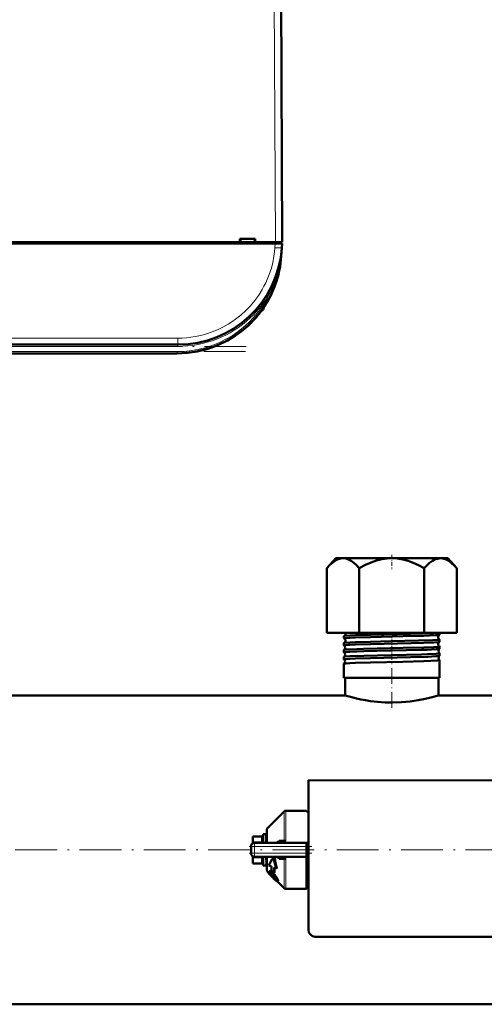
# Model space of a CAD drawing. Extents: x -1595 to 1972, y -1674 to 620.
# Tile 5 of 55: x 45 to 178, y -1618 to -1335. Entities that reach past the tile are written whole.
import ezdxf

# ---------------------------------------------------------------- set-up
doc = ezdxf.new("R2010")
doc.units = 0
doc.linetypes.add('DASHDOT', pattern=[18.5, 12, -3, 0.5, -3])

msp = doc.modelspace()

# ---------------------------------------------------------------- linework, layer by layer
at = {"color": 7, "lineweight": 18}
for p, q in [((117.64, -1317.05), (118.07, -1399.1)), ((117.96, -1400.7), (118.04, -1399.5)), ((118.07, -1399.1), (118.07, -1399.5)), ((119.95, -1400.81), (119.95, -1400.7)), ((119.73, -1403.19), (119.78, -1403.2)), ((116.22, -1413.53), (116.09, -1413.46)), ((116.53, -1413.7), (116.22, -1413.53)), ((114.71, -1417.9), (114.71, -1418.17)), ((90.03, -1426.74), (-106.9, -1426.74)), ((90.03, -1426.74), (90.03, -1428.6)), ((90.03, -1429.1), (-106.9, -1429.1)), ((89.85, -1430.6), (-106.72, -1430.6)), ((89.85, -1430.6), (89.85, -1431.1)), ((90.03, -1429.1), (90.03, -1428.6)), ((120.61, -1571.38), (120.61, -1562.92)), ((121.1, -1562.71), (121.1, -1571.33)), ((115.77, -1567.76), (115.77, -1571.96)), ((114.07, -1570.21), (111.57, -1570.21)), ((111.57, -1571.66), (114.07, -1571.66)), ((112.07, -1572.96), (112.07, -1571.96)), ((114.07, -1570.08), (114.07, -1570.21)), ((114.07, -1571.66), (114.07, -1570.21)), ((114.07, -1571.66), (114.07, -1571.96)), ((112.07, -1572.96), (111.07, -1572.96)), ((112.07, -1574.96), (111.07, -1574.96)), ((112.07, -1572.96), (112.07, -1574.96)), ((127.07, -1572.96), (112.07, -1572.96)), ((112.07, -1574.96), (127.07, -1574.96)), ((112.07, -1575.96), (112.07, -1574.96)), ((114.07, -1576.27), (111.57, -1576.27)), ((111.57, -1577.72), (114.07, -1577.72)), ((114.07, -1575.96), (114.07, -1576.27)), ((114.07, -1577.72), (114.07, -1576.27)), ((114.07, -1577.72), (114.07, -1577.85)), ((115.77, -1580.17), (115.77, -1575.96)), ((120.61, -1585.01), (120.61, -1576.55)), ((121.1, -1576.6), (121.1, -1585.21)), ((116.53, -1580.11), (116.38, -1580.27)), ((116.53, -1580.64), (116.44, -1580.73)), ((116.72, -1580.84), (116.57, -1580.99)), ((117.29, -1580.6), (117.14, -1580.76)), ((117.03, -1581.23), (116.88, -1581.38)), ((117.47, -1581.7), (117.33, -1581.84)), ((117.9, -1582.11), (117.76, -1582.26)), ((118.07, -1581.42), (117.92, -1581.57)), ((118.36, -1582.55), (118.25, -1582.66)), ((118.62, -1582.22), (118.47, -1582.37)), ((118.85, -1582.76), (118.7, -1582.9))]:
    msp.add_line(p, q, dxfattribs=at)
at = {"color": 7, "lineweight": 50}
for p, q in [((120.07, -1399.1), (119.64, -1317.05)), ((119.95, -1377.6), (119.95, -1377.05)), ((118.04, -1399.5), (-134.91, -1399.5)), ((-0.73, -1399.1), (107.86, -1399.1)), ((107.86, -1399.1), (107.86, -1398.1)), ((107.86, -1398.1), (112.27, -1398.1)), ((107.86, -1399.1), (108, -1399.1)), ((107.92, -1399.1), (112.22, -1399.1)), ((108.07, -1398.1), (108, -1399.1)), ((112.07, -1398.1), (112.13, -1399.1)), ((112.13, -1399.1), (112.27, -1399.1)), ((112.27, -1398.1), (112.27, -1399.1)), ((112.27, -1399.1), (118.07, -1399.1)), ((120.04, -1399.5), (118.04, -1399.5)), ((119.77, -1399.5), (119.77, -1399.1)), ((120.04, -1399.5), (119.95, -1400.7)), ((119.95, -1400.7), (119.78, -1403.2)), ((119.62, -1403.51), (119.62, -1403.52)), ((119.62, -1403.52), (119.62, -1403.53)), ((119.67, -1403.19), (119.68, -1403.13)), ((119.73, -1403.19), (119.68, -1403.56)), ((119.73, -1403.18), (119.69, -1403.57)), ((111.9, -1421.44), (112.11, -1421.22)), ((111.9, -1421.44), (111.91, -1421.43)), ((111.93, -1421.42), (111.91, -1421.44)), ((111.91, -1421.43), (111.91, -1421.44)), ((111.91, -1421.44), (111.91, -1421.44)), ((111.94, -1421.4), (111.94, -1421.41)), ((112.21, -1421.1), (112.07, -1421.26)), ((112.22, -1421.09), (112.08, -1421.25)), ((112.08, -1421.24), (112.15, -1421.18)), ((112.58, -1420.68), (112.56, -1420.71)), ((112.87, -1420.34), (112.6, -1420.66)), ((112.91, -1420.3), (112.61, -1420.65)), ((90.03, -1428.6), (-106.9, -1428.6)), ((89.85, -1431.1), (-106.72, -1431.1)), ((135.44, -1490.01), (132.88, -1492.88)), ((165.72, -1490.01), (135.44, -1490.01)), ((167.69, -1490.01), (165.72, -1490.01)), ((167.69, -1490.01), (170.25, -1492.88)), ((132.88, -1511.51), (132.88, -1492.88)), ((142.22, -1511.51), (142.22, -1492.88)), ((160.91, -1511.51), (160.91, -1492.88)), ((170.25, -1511.51), (170.25, -1492.88)), ((132.88, -1511.51), (142.22, -1511.51)), ((137.81, -1513.1), (137.81, -1512.47)), ((142.22, -1511.51), (160.91, -1511.51)), ((160.91, -1511.51), (170.25, -1511.51)), ((165.32, -1512.09), (165.32, -1511.52)), ((137.81, -1515.12), (137.81, -1514.45)), ((165.32, -1514.11), (165.32, -1513.46)), ((165.32, -1516.13), (165.32, -1515.44)), ((137.81, -1517.14), (137.81, -1516.43)), ((137.81, -1519.16), (137.81, -1518.41)), ((165.32, -1518.15), (165.32, -1517.42)), ((137.81, -1524.51), (137.81, -1520.39)), ((165.32, -1524.51), (165.32, -1519.4)), ((139.49, -1524.51), (137.81, -1524.51)), ((138.12, -1529.51), (138.12, -1524.51)), ((165.32, -1524.51), (139.49, -1524.51)), ((165.02, -1529.51), (165.02, -1524.51)), ((138.12, -1529.51), (21.72, -1529.51)), ((281.42, -1529.51), (165.02, -1529.51)), ((127.57, -1553.96), (127.56, -1596.96)), ((211.57, -1553.97), (127.57, -1553.96)), ((115.77, -1567.76), (120.61, -1562.92)), ((121.1, -1562.71), (127.07, -1562.71)), ((127.07, -1562.89), (127.07, -1562.71)), ((127.57, -1562.89), (127.07, -1562.89)), ((114.57, -1569.46), (114.57, -1571.96)), ((115.39, -1569.46), (114.57, -1569.46)), ((115.39, -1569.47), (115.39, -1569.46)), ((115.57, -1569.47), (115.39, -1569.47)), ((115.57, -1569.61), (115.39, -1569.61)), ((115.57, -1571.96), (115.57, -1568.25)), ((111.21, -1572.44), (111.23, -1572.42)), ((111.57, -1570.08), (111.57, -1570.21)), ((114.07, -1570.08), (111.57, -1570.08)), ((111.57, -1571.66), (111.57, -1570.21)), ((111.57, -1571.66), (111.57, -1572.1)), ((112.07, -1571.96), (127.07, -1571.96)), ((115.57, -1570.04), (115.39, -1570.04)), ((115.57, -1570.71), (115.39, -1570.71)), ((115.57, -1571.58), (115.39, -1571.58)), ((115.51, -1571.96), (115.57, -1571.69)), ((115.57, -1571.11), (115.54, -1571.58)), ((115.57, -1570.43), (115.55, -1570.71)), ((115.55, -1571.36), (115.57, -1571.42)), ((115.57, -1570.51), (115.56, -1570.71)), ((115.56, -1570.55), (115.57, -1570.58)), ((115.57, -1571.9), (115.56, -1571.96)), ((119.2, -1571.4), (120.61, -1571.38)), ((119.4, -1571.96), (119.38, -1571.96)), ((127.07, -1571.96), (127.07, -1572.96)), ((127.07, -1571.96), (127.57, -1571.96)), ((111.07, -1574.96), (111.07, -1572.96)), ((127.07, -1572.96), (127.07, -1574.96)), ((127.07, -1574.96), (127.07, -1575.96)), ((111.21, -1575.49), (111.22, -1575.5)), ((111.57, -1575.91), (111.57, -1575.83)), ((111.57, -1576.27), (111.57, -1575.91)), ((111.57, -1577.72), (111.57, -1576.27)), ((111.57, -1577.72), (111.57, -1577.85)), ((114.07, -1577.85), (111.57, -1577.85)), ((112.07, -1575.96), (127.07, -1575.96)), ((114.57, -1575.96), (114.57, -1576.21)), ((114.57, -1576.21), (114.57, -1578.46)), ((115.57, -1576.86), (115.39, -1576.86)), ((115.57, -1577.62), (115.39, -1577.62)), ((115.53, -1576.21), (115.57, -1576.02)), ((115.57, -1576.57), (115.53, -1576.18)), ((115.57, -1576.44), (115.55, -1576.12)), ((115.57, -1577.24), (115.55, -1577.01)), ((115.57, -1577.14), (115.56, -1576.99)), ((115.57, -1579.68), (115.57, -1575.96)), ((117.88, -1576.21), (117.64, -1575.96)), ((120.61, -1576.55), (119.2, -1576.53)), ((119.41, -1575.97), (119.38, -1575.97)), ((120.61, -1576.55), (120.61, -1576.51)), ((127.07, -1585.21), (127.07, -1575.96)), ((115.49, -1578.46), (114.57, -1578.46)), ((115.57, -1578.16), (115.39, -1578.16)), ((115.57, -1578.43), (115.39, -1578.43)), ((116.16, -1580.56), (115.77, -1580.17)), ((116.3, -1580.13), (116.15, -1580.29)), ((116.97, -1578.8), (116.17, -1578.49)), ((116.57, -1580.99), (116.44, -1580.73)), ((117.69, -1580.58), (116.97, -1580.07)), ((117.85, -1580.42), (117.69, -1580.58)), ((117.7, -1579.07), (118.35, -1579.31)), ((118.53, -1579.13), (118.35, -1579.31)), ((116.46, -1581.01), (116.44, -1581.03)), ((116.46, -1581.01), (116.44, -1581.03)), ((117.35, -1581.86), (117.33, -1581.84)), ((117.47, -1581.7), (117.49, -1581.72)), ((118.25, -1582.66), (117.76, -1582.26)), ((117.9, -1582.11), (118.33, -1582.47)), ((120.61, -1585.01), (118.64, -1583.05)), ((118.83, -1582.88), (118.68, -1583.03)), ((127.07, -1582.48), (127.07, -1582.71)), ((127.54, -1582.48), (127.07, -1582.48)), ((121.1, -1585.21), (127.07, -1585.21)), ((127.56, -1585.04), (127.07, -1585.04)), ((129.56, -1598.96), (209.56, -1598.97)), ((487.57, -1618.42), (-184.43, -1618.42))]:
    msp.add_line(p, q, dxfattribs=at)
at = {"color": 7, "linetype": 'DASHDOT', "lineweight": 18, "ltscale": 0.012015}
msp.add_line((118.07, -1399.06), (118.07, -1399.54), dxfattribs=at)
at = {"color": 7, "linetype": 'DASHDOT', "lineweight": 18}
for p, q in [((109.72, -1429.1), (-126.59, -1429.1)), ((109.51, -1430.6), (-126.38, -1430.6)), ((554.77, -1573.96), (-251.63, -1573.96))]:
    msp.add_line(p, q, dxfattribs=at)
at = {"color": 7, "linetype": 'DASHDOT', "lineweight": 18, "ltscale": 0.103619}
msp.add_line((151.57, -1489.08), (151.57, -1493.23), dxfattribs=at)
at = {"color": 7, "linetype": 'DASHDOT', "lineweight": 18, "ltscale": 0.042801}
msp.add_line((151.57, -1513.08), (151.57, -1511.37), dxfattribs=at)
at = {"color": 7, "linetype": 'DASHDOT', "lineweight": 18, "ltscale": 0.045453}
msp.add_line((151.57, -1515.11), (151.57, -1513.29), dxfattribs=at)
at = {"color": 7, "linetype": 'DASHDOT', "lineweight": 18, "ltscale": 0.046515}
msp.add_line((151.57, -1517.14), (151.57, -1515.27), dxfattribs=at)
at = {"color": 7, "linetype": 'DASHDOT', "lineweight": 18, "ltscale": 0.047739}
msp.add_line((151.57, -1519.16), (151.57, -1517.25), dxfattribs=at)
at = {"color": 7, "linetype": 'DASHDOT', "lineweight": 18, "ltscale": 0.373285}
msp.add_line((151.57, -1533.08), (151.57, -1518.15), dxfattribs=at)
at = {"color": 7, "linetype": 'DASHDOT', "lineweight": 18, "ltscale": 0.450015}
msp.add_line((128.57, -1574.96), (110.56, -1574.96), dxfattribs=at)
at = {"color": 7, "linetype": 'DASHDOT', "lineweight": 18, "ltscale": 0.45}
msp.add_line((110.57, -1572.96), (128.57, -1572.96), dxfattribs=at)
at = {"color": 7, "linetype": 'DASHDOT', "lineweight": 18, "ltscale": 0.060016}
msp.add_line((112.07, -1572.76), (112.07, -1575.17), dxfattribs=at)
at = {"color": 7, "lineweight": 18}
for points in [[(90.03, -1426.74), (91.26, -1426.71), (92.53, -1426.63), (93.77, -1426.49), (95.03, -1426.29), (96.64, -1425.95), (98.28, -1425.5), (99.92, -1424.94), (101.46, -1424.3), (102.98, -1423.56), (104.49, -1422.72), (105.57, -1422.03), (106.63, -1421.29), (108.13, -1420.1), (109.55, -1418.81), (110.9, -1417.4), (112.15, -1415.91), (113.28, -1414.35), (114.28, -1412.74), (114.8, -1411.78), (115.29, -1410.82), (115.73, -1409.84), (116.14, -1408.85), (116.82, -1406.89), (117.32, -1405.01), (117.67, -1403.18), (117.85, -1401.92), (117.96, -1400.7)], [(119.68, -1403.56), (119.41, -1405.33), (119.03, -1407.07), (118.55, -1408.78), (117.85, -1410.8), (117.23, -1412.26), (116.53, -1413.69)], [(118.24, -1571.96), (118.49, -1571.69), (118.8, -1571.49), (119, -1571.42), (119.2, -1571.4)], [(120.87, -1571.96), (121.01, -1571.74), (121.09, -1571.47), (121.1, -1571.33)], [(119.2, -1576.53), (118.94, -1576.49), (118.69, -1576.38), (118.45, -1576.2), (118.24, -1575.96)], [(120.61, -1576.51), (120.58, -1576.4), (120.48, -1576.26)]]:
    msp.add_lwpolyline(points, dxfattribs=at)
at = {"color": 7, "lineweight": 50}
for points in [[(132.88, -1492.88), (133.76, -1491.96), (134.59, -1491.26), (135.36, -1490.73), (136.1, -1490.36), (136.86, -1490.14), (137.61, -1490.07), (138.36, -1490.16), (139.12, -1490.41), (139.91, -1490.83), (140.63, -1491.35), (141.4, -1492.02), (142.22, -1492.88)], [(142.22, -1492.88), (143.99, -1491.96), (145.63, -1491.26), (147.18, -1490.73), (148.67, -1490.36), (150.19, -1490.14), (151.68, -1490.07), (153.18, -1490.16), (154.7, -1490.41), (156.27, -1490.83), (157.73, -1491.35), (159.26, -1492.02), (160.91, -1492.88)], [(165.77, -1490.08), (165.23, -1490.09), (164.69, -1490.18), (164.14, -1490.36), (163.72, -1490.55), (163.29, -1490.78), (162.4, -1491.42), (161.44, -1492.31), (160.91, -1492.88)], [(165.77, -1490.08), (166.49, -1490.19), (167.22, -1490.44), (167.98, -1490.85), (168.77, -1491.44), (169.61, -1492.21), (170.25, -1492.88)], [(137.81, -1513.1), (137.81, -1513.1), (137.81, -1513.1), (137.81, -1513.09), (137.83, -1513.08), (138, -1513.05), (138.35, -1513.01), (139.49, -1512.94)], [(137.83, -1512.45), (137.88, -1512.43), (138.1, -1512.4), (139.49, -1512.31)], [(139.49, -1512.31), (141.14, -1512.24), (145.46, -1512.12), (156.94, -1511.84), (160.55, -1511.75), (163.58, -1511.64), (164.88, -1511.56), (165.21, -1511.51)], [(139.49, -1512.94), (141.14, -1512.87), (145.46, -1512.75), (154.85, -1512.52), (160.76, -1512.36), (164.09, -1512.23), (165.02, -1512.16), (165.25, -1512.13), (165.31, -1512.11)], [(137.81, -1515.12), (137.81, -1515.12), (137.81, -1515.11), (137.81, -1515.11), (137.83, -1515.1), (138.04, -1515.06), (139.06, -1514.98), (139.49, -1514.96)], [(137.82, -1514.44), (137.87, -1514.42), (138.08, -1514.39), (139.49, -1514.29)], [(139.49, -1514.29), (141.15, -1514.23), (145.48, -1514.1), (151.25, -1513.96), (159.23, -1513.77), (163.39, -1513.63), (164.71, -1513.55), (165.26, -1513.49), (165.3, -1513.48), (165.32, -1513.47), (165.32, -1513.47), (165.32, -1513.46), (165.32, -1513.46)], [(139.49, -1514.96), (141.14, -1514.89), (145.46, -1514.76), (157.14, -1514.48), (160.78, -1514.38), (163.7, -1514.27), (165.04, -1514.18), (165.26, -1514.14), (165.31, -1514.13)], [(139.49, -1516.28), (143.44, -1516.14), (151.2, -1515.95), (154.82, -1515.86), (160.8, -1515.71), (163.67, -1515.6), (165.04, -1515.51), (165.28, -1515.47), (165.32, -1515.45), (165.32, -1515.45), (165.32, -1515.44)], [(137.81, -1517.14), (137.81, -1517.14), (137.81, -1517.13), (137.81, -1517.13), (137.83, -1517.12), (138, -1517.09), (138.35, -1517.05), (139.49, -1516.98)], [(137.82, -1516.42), (137.88, -1516.4), (138.16, -1516.36), (139.49, -1516.28)], [(137.82, -1518.4), (137.86, -1518.39), (138.06, -1518.35), (139.49, -1518.26)], [(139.49, -1516.98), (143.5, -1516.84), (151.32, -1516.64), (160.09, -1516.42), (161.76, -1516.37), (164.32, -1516.25), (165.05, -1516.19), (165.27, -1516.16), (165.31, -1516.14)], [(139.49, -1518.26), (143.49, -1518.12), (151.39, -1517.92), (160.15, -1517.71), (161.82, -1517.65), (164.35, -1517.54), (165.06, -1517.49), (165.3, -1517.44), (165.32, -1517.44), (165.32, -1517.43), (165.32, -1517.43), (165.32, -1517.42)], [(139.49, -1519), (141.15, -1518.93), (145.48, -1518.81), (156.93, -1518.53), (161.92, -1518.38), (164.22, -1518.28), (165.15, -1518.2), (165.28, -1518.18), (165.32, -1518.16)], [(137.81, -1519.16), (137.81, -1519.16), (137.81, -1519.16), (137.81, -1519.15), (137.83, -1519.15), (138, -1519.11), (138.35, -1519.07), (139.49, -1519)], [(137.81, -1520.38), (137.82, -1520.37), (137.86, -1520.36), (138.4, -1520.3), (139.49, -1520.23)], [(139.49, -1520.23), (141.15, -1520.17), (145.48, -1520.04), (154.7, -1519.82), (160.75, -1519.67), (162.82, -1519.6), (164.67, -1519.5), (165.25, -1519.43), (165.3, -1519.42), (165.32, -1519.41), (165.32, -1519.41), (165.32, -1519.41), (165.32, -1519.4)], [(165.02, -1529.51), (163.19, -1530.03), (162.02, -1530.33), (160.65, -1530.64), (159.12, -1530.93), (156.8, -1531.28), (154.33, -1531.51), (151.78, -1531.6), (149.61, -1531.55), (147.48, -1531.4), (145.44, -1531.16), (143.99, -1530.93), (142.63, -1530.67), (141.02, -1530.31), (140.09, -1530.07), (138.12, -1529.51)], [(119.2, -1571.4), (119.16, -1571.57), (119.08, -1571.73), (118.98, -1571.86), (118.84, -1571.94), (118.72, -1571.97)], [(120.61, -1571.38), (120.61, -1571.44), (120.58, -1571.54), (120.5, -1571.65), (120.39, -1571.74), (120.12, -1571.86), (119.89, -1571.92), (119.4, -1571.96)], [(117.62, -1575.97), (117.74, -1577.11), (117.99, -1578.23), (118.35, -1579.31)], [(117.88, -1576.21), (118, -1577.2), (118.22, -1578.18), (118.53, -1579.13)], [(119.2, -1576.53), (119.16, -1576.36), (119.08, -1576.2), (118.98, -1576.07), (118.84, -1575.99), (118.72, -1575.96)], [(115.8, -1580.2), (115.88, -1580.38), (116.07, -1580.63), (116.44, -1581.03)], [(116.12, -1580.43), (116.13, -1580.32), (116.15, -1580.29)], [(116.63, -1581.21), (116.33, -1580.84), (116.15, -1580.54), (116.12, -1580.43)], [(116.15, -1580.29), (116.19, -1580.26), (116.32, -1580.25), (116.38, -1580.27)], [(116.3, -1580.13), (116.35, -1580.11), (116.4, -1580.1), (116.53, -1580.11)], [(116.38, -1580.27), (116.72, -1580.43), (117.14, -1580.76)], [(116.46, -1580.65), (116.49, -1580.64), (116.52, -1580.63), (116.6, -1580.65)], [(116.53, -1580.11), (116.8, -1580.23), (117.11, -1580.45), (117.29, -1580.6)], [(116.6, -1580.65), (116.74, -1580.72), (116.97, -1580.89), (117.12, -1581.02)], [(117.87, -1582.47), (117.22, -1581.83), (116.63, -1581.21)], [(118.37, -1582.69), (118.36, -1582.69), (118.35, -1582.7), (118.32, -1582.69), (118.25, -1582.66)], [(118.64, -1583.05), (118.56, -1583.03), (118.35, -1582.89)], [(118.47, -1582.37), (118.61, -1582.64), (118.7, -1582.9)], [(118.62, -1582.22), (118.8, -1582.58), (118.85, -1582.76)], [(118.7, -1582.9), (118.7, -1582.98), (118.7, -1583), (118.68, -1583.03)], [(118.85, -1582.76), (118.85, -1582.84), (118.84, -1582.88), (118.83, -1582.88)]]:
    msp.add_lwpolyline(points, dxfattribs=at)
for centre, radius, start, end in [((117.96, -1378.1), 2, 0.3, 0.8423), ((90.03, -1398.6), 30, 270, 356), ((89.85, -1401.1), 30, 270, 356), ((119.76, -1403.1), 0.0872, 210.963, 254.4077), ((89.85, -1401.1), 30, 270, 346.5066), ((90.03, -1398.6), 30, 336.0228, 341.4432), ((89.85, -1401.1), 30, 326.3789, 338.6162), ((90.15, -1398.67), 29.86, 330.2994, 333.6542), ((89.85, -1401.1), 30, 320.0609, 323.3274), ((113.46, -1417.8), 1.3, 290.0791, 343.3985), ((113.46, -1417.8), 1.3, 290.0783, 343.3985), ((106.08, -1415.6), 9, 343.3984, 346.4437), ((106.08, -1415.6), 9, 343.3984, 346.444), ((89.85, -1401.1), 30, 317.7896, 319.4459), ((90.13, -1401.34), 29.63, 318.847, 319.971), ((90.24, -1401.43), 29.49, 318.9322, 320.0996), ((137.83, -1512.48), 0.0275, 100.1025, 157.4393), ((137.53, -1511.78), 0.734, 293.882, 1.2991), ((137.52, -1511.78), 0.742, 1.0337, 20.6854), ((165.62, -1512.78), 0.735, 177.9935, 244.8014), ((165.62, -1512.77), 0.734, 115.2193, 178.4369), ((165.3, -1512.09), 0.0253, 282.0505, 339.617), ((137.83, -1513.1), 0.0228, 198.2364, 255.9713), ((137.83, -1514.46), 0.0223, 103.9259, 161.4897), ((137.82, -1515.12), 0.0192, 194.8125, 251.7203), ((137.49, -1513.77), 0.735, 0.8409, 63.4363), ((137.49, -1513.78), 0.735, 296.5402, 1.2418), ((137.46, -1515.78), 0.736, 0.8882, 60.6145), ((137.46, -1515.78), 0.736, 299.3516, 1.2089), ((165.66, -1514.77), 0.735, 117.9529, 178.3925), ((165.66, -1514.78), 0.736, 178.0437, 242.0634), ((165.3, -1513.47), 0.0246, 20.4216, 77.9906), ((165.3, -1514.1), 0.0209, 286.0976, 343.4988), ((165.31, -1515.45), 0.0202, 16.6342, 73.9397), ((137.82, -1516.44), 0.0186, 108.1404, 164.9916), ((137.82, -1517.14), 0.0165, 191.9035, 247.4548), ((137.82, -1518.42), 0.0158, 112.5136, 168.073), ((137.42, -1517.78), 0.737, 0.9273, 57.6413), ((137.42, -1517.78), 0.738, 302.3238, 1.1689), ((165.69, -1516.78), 0.737, 178.0896, 239.1594), ((165.69, -1516.78), 0.737, 120.8491, 178.3603), ((165.73, -1518.78), 0.738, 123.884, 178.3248), ((165.31, -1516.13), 0.0177, 290.3516, 346.673), ((165.31, -1517.43), 0.0171, 13.4077, 69.6971), ((165.31, -1518.15), 0.0154, 294.8823, 349.4667), ((137.82, -1519.16), 0.0145, 189.3133, 242.8736), ((137.39, -1519.78), 0.738, 0.9482, 54.5414), ((137.38, -1519.78), 0.738, 305.4326, 1.1357), ((137.82, -1520.39), 0.0138, 117.0359, 170.5143), ((165.73, -1518.78), 0.738, 178.1124, 236.129), ((165.31, -1519.4), 0.0148, 10.6799, 65.3769), ((121.1, -1563.42), 0.7, 90, 135.0001), ((114.07, -1569.58), 0.5, 270, 0), ((116.27, -1568.25), 0.7, 134.9999, 180), ((112.07, -1572.96), 1, 90, 180), ((117.4, -1570.71), 2.12, 149.937, 161.4377), ((123.12, -1572.63), 7.97, 161.514, 166.0431), ((136.18, -1575.84), 21.23, 166.2469, 168.4153), ((112.07, -1572.97), 1.01, 166.244, 179.8165), ((112.07, -1574.96), 1, 180, 270), ((114.07, -1578.35), 0.5, 360, 90), ((88.97, -1570.84), 27.1, 347.1687, 348.5557), ((104.52, -1574.41), 11.33, 343.5128, 347.0112), ((112.22, -1576.7), 3.49, 335.1832, 343.3292), ((119.38, -1579), 3.03, 82.3564, 89.3919), ((119.53, -1577.88), 1.9, 70.7218, 82.4764), ((119.85, -1577.02), 0.984, 50.4733, 72.0027), ((115.49, -1578.31), 0.155, 270.6792, 298.2527), ((116.27, -1579.68), 0.7, 180, 225), ((116.52, -1580.7), 0.0844, 142.2281, 195.7671), ((117.51, -1580.27), 0.981, 203.2204, 215.8096), ((120.08, -1578.45), 4.13, 215.4797, 222.3545), ((143.15, -1579.37), 26.18, 178.7392, 181.523), ((112.2, -1586.26), 7.39, 39.3275, 48.0594), ((112.48, -1585.97), 7.21, 39.1321, 48.0819), ((145.76, -1580.08), 28.08, 177.9317, 181.0127), ((145.67, -1580.24), 27.82, 177.7164, 180.3616), ((119.96, -1578.56), 4.18, 215.657, 222.4501), ((125.16, -1573.94), 11.13, 221.9286, 225.2511), ((125.25, -1573.86), 11.04, 221.8785, 225.2264), ((112.75, -1585.85), 6.52, 42.4528, 47.9041), ((128.55, -1570.67), 15.84, 224.9939, 227.0554), ((128.5, -1570.72), 15.56, 224.9836, 227.0806), ((112.14, -1586.52), 7.42, 39.484, 43.089), ((113.55, -1585.37), 5.6, 35.2108, 39.5692), ((122.75, -1577.41), 7.03, 226.012, 231.2417), ((113.71, -1585.11), 5.5, 29.9208, 40.0187), ((113.91, -1584.9), 5.42, 29.6206, 39.8675), ((115.94, -1583.71), 2.7, 28.5022, 35.6368), ((117.66, -1582.79), 0.739, 13.9092, 29.7326), ((118.3, -1582.64), 0.0808, 328.1442, 19.7741), ((118.64, -1582.99), 0.0613, 264.0848, 312.0786), ((126.57, -1582.71), 1, 1.0945, 60.0009), ((121.1, -1584.51), 0.7, 224.9999, 270), ((129.56, -1596.96), 2, 179.9994, 269.9994)]:
    msp.add_arc(centre, radius, start, end, dxfattribs=at)
at = {"color": 7, "lineweight": 18}
for centre, radius, start, end in [((59.22, -1396.45), 60.89, 353.6418, 356.0008), ((89.85, -1401.1), 29.5, 270, 334.723), ((90.03, -1398.61), 30.49, 312.9537, 330.3448), ((90.03, -1398.61), 30.49, 269.9925, 312.9526), ((120.04, -1576.63), 1.07, 20.5241, 38.5885), ((120.13, -1576.6), 0.975, 359.9298, 20.3824), ((128.39, -1586.3), 5.04, 99.4185, 105.2335)]:
    msp.add_arc(centre, radius, start, end, dxfattribs=at)
at = {"color": 7, "lineweight": 50}
for centre, major_axis, ratio, start_param, end_param in [((118.07, -1399.11), (2, 0.01), 0.005236, 0, 1.570769), ((120.15, -1403.6), (0.524, -0.085), 0.13753, 3.147561, 3.660275), ((120.11, -1403.6), (0.494, -0.081), 0.135092, 3.138656, 3.687944), ((120.17, -1403.22), (0.494, -0.076), 0.164348, 3.1416, 3.606569), ((115.48, -1572.77), (-0.12, -3.31), 0.202133, 3.189895, 3.45), ((121.1, -1571.5), (0.7, 0), 0.234012, 1.570796, 2.356196), ((264.14, -1445.73), (148.2, 134.83), 0.055003, 2.933543, 3.01653), ((121.1, -1576.43), (-0.7, 0), 0.234017, 0.785397, 1.570796), ((115.48, -1575.14), (-0.19, -3.33), 0.196372, 0.14867, 0.408775)]:
    msp.add_ellipse(centre, major_axis=major_axis, ratio=ratio, start_param=start_param, end_param=end_param, dxfattribs=at)
at = {"color": 7, "lineweight": 18}
for centre, major_axis, ratio, start_param, end_param in [((117.96, -1400.56), (2, -0.14), 0.069587, 4.717255, 6.283185), ((114.07, -1569.78), (0.5, 0), 0.866025, 4.712389, 6.283185), ((114.07, -1571.22), (0.5, 0), 0.866025, 4.712389, 6.283185), ((114.07, -1576.71), (0.5, 0), 0.866025, 0, 1.570796), ((114.07, -1578.15), (0.5, 0), 0.866025, 0, 1.570796), ((126.57, -1582.66), (1, 0), 0.993448, 0.019286, 1.047213)]:
    msp.add_ellipse(centre, major_axis=major_axis, ratio=ratio, start_param=start_param, end_param=end_param, dxfattribs=at)

doc.saveas('drawing.dxf')
